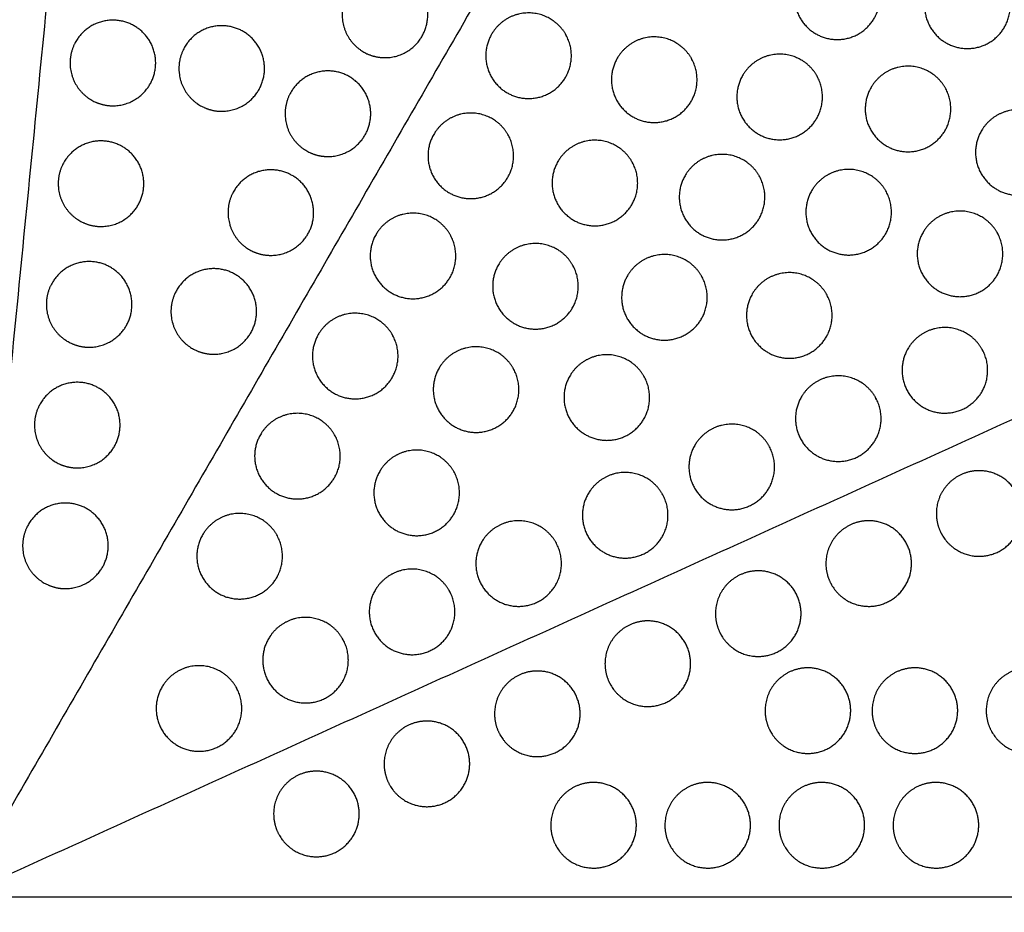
# Model space of a CAD drawing. Header units: millimetres. Extents: x -125 to 375, y 0 to 433.
# Tile 26 of 33: x 129 to 198, y 215 to 278. Entities that reach past the tile are written whole.
import ezdxf

# ---------------------------------------------------------------- set-up
doc = ezdxf.new("R2010")
doc.units = ezdxf.units.MM
doc.layers.add('Make2D$Visible$Curves', color=7, linetype='Continuous', true_color=0x000000)

msp = doc.modelspace()

# ---------------------------------------------------------------- linework, layer by layer
at = {"layer": 'Make2D$Visible$Curves', "color": 18, "lineweight": -3, "true_color": 0x000000}
for points in [[(250, 433.013), (187.5, 324.76), (125, 216.506)], [(141.875, 388.161), (133.437, 302.334), (125, 216.506)], [(282.095, 287.72), (203.547, 252.113), (125, 216.506)], [(265.22, 116.065), (195.11, 166.286), (125, 216.506)], [(375, 216.506), (250, 216.506), (125, 216.506)], [(250, 0), (187.5, 108.253), (125, 216.506)]]:
    msp.add_open_spline(points, degree=2, dxfattribs=at)
for points, weights, knots in [([(189.174, 281.116), (190.041, 279.616), (189.174, 278.116), (187.674, 275.518), (185.076, 277.018), (182.478, 278.518), (183.978, 281.116), (184.38, 281.812), (185.076, 282.214), (186.576, 283.08), (188.076, 282.214), (188.773, 281.812), (189.174, 281.116)], [0.868347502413, 0.807007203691, 1, 0.707106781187, 1, 0.707106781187, 1, 0.900099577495, 0.868347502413, 0.807007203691, 1, 0.900099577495, 0.868347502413], [5.529659, 5.529659, 5.529659, 9.49499, 9.49499, 15.512927, 15.512927, 21.530864, 21.530864, 23.139763, 23.139763, 26.616816, 26.616816, 28.669422, 28.669422, 28.669422]), ([(198.295, 280.485), (199.161, 278.985), (198.295, 277.485), (196.795, 274.887), (194.197, 276.387), (191.599, 277.887), (193.099, 280.485), (193.501, 281.181), (194.197, 281.583), (195.697, 282.449), (197.197, 281.583), (197.893, 281.181), (198.295, 280.485)], [0.868347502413, 0.807007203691, 1, 0.707106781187, 1, 0.707106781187, 1, 0.900099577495, 0.868347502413, 0.807007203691, 1, 0.900099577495, 0.868347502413], [5.529659, 5.529659, 5.529659, 9.49499, 9.49499, 15.512927, 15.512927, 21.530864, 21.530864, 23.139763, 23.139763, 26.616816, 26.616816, 28.669422, 28.669422, 28.669422]), ([(154.873, 275.348), (154.069, 275.348), (153.373, 275.75), (151.873, 276.616), (151.873, 278.348), (151.873, 279.152), (152.275, 279.848), (153.775, 282.446), (156.373, 280.946), (158.971, 279.446), (157.471, 276.848), (156.605, 275.348), (154.873, 275.348)], [0.868347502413, 0.900099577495, 1, 0.807007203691, 0.868347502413, 0.900099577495, 1, 0.707106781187, 1, 0.707106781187, 1, 0.807007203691, 0.868347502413], [16.048112, 16.048112, 16.048112, 18.106736, 18.106736, 21.596537, 21.596537, 23.206626, 23.206626, 29.242204, 29.242204, 35.277783, 35.277783, 39.254738, 39.254738, 39.254738]), ([(167.537, 276.983), (168.403, 275.483), (167.537, 273.983), (166.037, 271.385), (163.439, 272.885), (160.841, 274.385), (162.341, 276.983), (162.743, 277.679), (163.439, 278.081), (164.939, 278.947), (166.439, 278.081), (167.135, 277.679), (167.537, 276.983)], [0.868347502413, 0.807007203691, 1, 0.707106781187, 1, 0.707106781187, 1, 0.900099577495, 0.868347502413, 0.807007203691, 1, 0.900099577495, 0.868347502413], [5.529659, 5.529659, 5.529659, 9.49499, 9.49499, 15.512927, 15.512927, 21.530864, 21.530864, 23.139763, 23.139763, 26.616816, 26.616816, 28.669422, 28.669422, 28.669422]), ([(135.802, 271.976), (134.998, 271.976), (134.302, 272.378), (132.802, 273.244), (132.802, 274.976), (132.802, 275.779), (133.204, 276.476), (134.704, 279.074), (137.302, 277.574), (139.9, 276.074), (138.4, 273.476), (137.534, 271.976), (135.802, 271.976)], [0.868347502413, 0.900099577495, 1, 0.807007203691, 0.868347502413, 0.900099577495, 1, 0.707106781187, 1, 0.707106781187, 1, 0.807007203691, 0.868347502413], [16.048112, 16.048112, 16.048112, 18.106736, 18.106736, 21.596537, 21.596537, 23.206626, 23.206626, 29.242204, 29.242204, 35.277783, 35.277783, 39.254738, 39.254738, 39.254738]), ([(143.43, 271.589), (142.626, 271.589), (141.93, 271.991), (140.43, 272.857), (140.43, 274.589), (140.43, 275.393), (140.832, 276.089), (142.332, 278.687), (144.93, 277.187), (147.528, 275.687), (146.028, 273.089), (145.162, 271.589), (143.43, 271.589)], [0.868347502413, 0.900099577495, 1, 0.807007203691, 0.868347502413, 0.900099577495, 1, 0.707106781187, 1, 0.707106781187, 1, 0.807007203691, 0.868347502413], [16.048112, 16.048112, 16.048112, 18.106736, 18.106736, 21.596537, 21.596537, 23.206626, 23.206626, 29.242204, 29.242204, 35.277783, 35.277783, 39.254738, 39.254738, 39.254738]), ([(176.347, 275.302), (177.213, 273.802), (176.347, 272.302), (174.847, 269.704), (172.249, 271.204), (169.651, 272.704), (171.151, 275.302), (171.553, 275.998), (172.249, 276.4), (173.749, 277.266), (175.249, 276.4), (175.945, 275.998), (176.347, 275.302)], [0.868347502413, 0.807007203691, 1, 0.707106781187, 1, 0.707106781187, 1, 0.900099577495, 0.868347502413, 0.807007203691, 1, 0.900099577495, 0.868347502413], [5.529659, 5.529659, 5.529659, 9.49499, 9.49499, 15.512927, 15.512927, 21.530864, 21.530864, 23.139763, 23.139763, 26.616816, 26.616816, 28.669422, 28.669422, 28.669422]), ([(185.136, 274.094), (186.002, 272.594), (185.136, 271.094), (183.636, 268.496), (181.038, 269.996), (178.44, 271.496), (179.94, 274.094), (180.342, 274.791), (181.038, 275.192), (182.538, 276.059), (184.038, 275.192), (184.734, 274.791), (185.136, 274.094)], [0.868347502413, 0.807007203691, 1, 0.707106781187, 1, 0.707106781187, 1, 0.900099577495, 0.868347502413, 0.807007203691, 1, 0.900099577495, 0.868347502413], [5.529659, 5.529659, 5.529659, 9.49499, 9.49499, 15.512927, 15.512927, 21.530864, 21.530864, 23.139763, 23.139763, 26.616816, 26.616816, 28.669422, 28.669422, 28.669422]), ([(194.134, 273.251), (195, 271.751), (194.134, 270.251), (192.634, 267.653), (190.036, 269.153), (187.438, 270.653), (188.938, 273.251), (189.34, 273.947), (190.036, 274.349), (191.536, 275.215), (193.036, 274.349), (193.732, 273.947), (194.134, 273.251)], [0.868347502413, 0.807007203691, 1, 0.707106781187, 1, 0.707106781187, 1, 0.900099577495, 0.868347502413, 0.807007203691, 1, 0.900099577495, 0.868347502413], [5.529659, 5.529659, 5.529659, 9.49499, 9.49499, 15.512927, 15.512927, 21.530864, 21.530864, 23.139763, 23.139763, 26.616816, 26.616816, 28.669422, 28.669422, 28.669422]), ([(150.873, 268.419), (150.069, 268.419), (149.373, 268.821), (147.873, 269.687), (147.873, 271.419), (147.873, 272.223), (148.275, 272.919), (149.775, 275.518), (152.373, 274.018), (154.971, 272.518), (153.471, 269.919), (152.605, 268.419), (150.873, 268.419)], [0.868347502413, 0.900099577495, 1, 0.807007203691, 0.868347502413, 0.900099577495, 1, 0.707106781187, 1, 0.707106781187, 1, 0.807007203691, 0.868347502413], [16.048112, 16.048112, 16.048112, 18.106736, 18.106736, 21.596537, 21.596537, 23.206626, 23.206626, 29.242204, 29.242204, 35.277783, 35.277783, 39.254738, 39.254738, 39.254738]), ([(163.487, 269.968), (164.353, 268.468), (163.487, 266.968), (161.987, 264.37), (159.389, 265.87), (156.791, 267.37), (158.291, 269.968), (158.693, 270.664), (159.389, 271.066), (160.889, 271.932), (162.389, 271.066), (163.085, 270.664), (163.487, 269.968)], [0.868347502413, 0.807007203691, 1, 0.707106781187, 1, 0.707106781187, 1, 0.900099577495, 0.868347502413, 0.807007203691, 1, 0.900099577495, 0.868347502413], [5.529659, 5.529659, 5.529659, 9.49499, 9.49499, 15.512927, 15.512927, 21.530864, 21.530864, 23.139763, 23.139763, 26.616816, 26.616816, 28.669422, 28.669422, 28.669422]), ([(201.866, 270.206), (202.732, 268.706), (201.866, 267.206), (200.366, 264.608), (197.768, 266.108), (195.17, 267.608), (196.67, 270.206), (197.072, 270.903), (197.768, 271.304), (199.268, 272.17), (200.768, 271.304), (201.464, 270.903), (201.866, 270.206)], [0.868347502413, 0.807007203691, 1, 0.707106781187, 1, 0.707106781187, 1, 0.900099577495, 0.868347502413, 0.807007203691, 1, 0.900099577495, 0.868347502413], [5.529659, 5.529659, 5.529659, 9.49499, 9.49499, 15.512927, 15.512927, 21.530864, 21.530864, 23.139763, 23.139763, 26.616816, 26.616816, 28.669422, 28.669422, 28.669422]), ([(134.971, 263.516), (134.167, 263.516), (133.471, 263.918), (131.971, 264.784), (131.971, 266.516), (131.971, 267.32), (132.373, 268.016), (133.873, 270.614), (136.471, 269.114), (139.069, 267.614), (137.569, 265.016), (136.703, 263.516), (134.971, 263.516)], [0.868347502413, 0.900099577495, 1, 0.807007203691, 0.868347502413, 0.900099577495, 1, 0.707106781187, 1, 0.707106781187, 1, 0.807007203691, 0.868347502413], [16.048112, 16.048112, 16.048112, 18.106736, 18.106736, 21.596537, 21.596537, 23.206626, 23.206626, 29.242204, 29.242204, 35.277783, 35.277783, 39.254738, 39.254738, 39.254738]), ([(172.184, 268.063), (173.05, 266.563), (172.184, 265.063), (170.684, 262.465), (168.086, 263.965), (165.488, 265.465), (166.988, 268.063), (167.39, 268.76), (168.086, 269.161), (169.586, 270.027), (171.086, 269.161), (171.782, 268.76), (172.184, 268.063)], [0.868347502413, 0.807007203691, 1, 0.707106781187, 1, 0.707106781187, 1, 0.900099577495, 0.868347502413, 0.807007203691, 1, 0.900099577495, 0.868347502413], [5.529659, 5.529659, 5.529659, 9.49499, 9.49499, 15.512927, 15.512927, 21.530864, 21.530864, 23.139763, 23.139763, 26.616816, 26.616816, 28.669422, 28.669422, 28.669422]), ([(181.098, 267.073), (181.964, 265.573), (181.098, 264.073), (179.598, 261.475), (177, 262.975), (174.402, 264.475), (175.902, 267.073), (176.304, 267.769), (177, 268.171), (178.5, 269.037), (180, 268.171), (180.696, 267.769), (181.098, 267.073)], [0.868347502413, 0.807007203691, 1, 0.707106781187, 1, 0.707106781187, 1, 0.900099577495, 0.868347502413, 0.807007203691, 1, 0.900099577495, 0.868347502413], [5.529659, 5.529659, 5.529659, 9.49499, 9.49499, 15.512927, 15.512927, 21.530864, 21.530864, 23.139763, 23.139763, 26.616816, 26.616816, 28.669422, 28.669422, 28.669422]), ([(146.873, 261.491), (146.069, 261.491), (145.373, 261.893), (143.873, 262.759), (143.873, 264.491), (143.873, 265.295), (144.275, 265.991), (145.775, 268.589), (148.373, 267.089), (150.971, 265.589), (149.471, 262.991), (148.605, 261.491), (146.873, 261.491)], [0.868347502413, 0.900099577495, 1, 0.807007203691, 0.868347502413, 0.900099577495, 1, 0.707106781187, 1, 0.707106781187, 1, 0.807007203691, 0.868347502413], [16.048112, 16.048112, 16.048112, 18.106736, 18.106736, 21.596537, 21.596537, 23.206626, 23.206626, 29.242204, 29.242204, 35.277783, 35.277783, 39.254738, 39.254738, 39.254738]), ([(189.974, 266.017), (190.84, 264.517), (189.974, 263.017), (188.474, 260.419), (185.876, 261.919), (183.278, 263.419), (184.778, 266.017), (185.18, 266.714), (185.876, 267.115), (187.376, 267.982), (188.876, 267.115), (189.572, 266.714), (189.974, 266.017)], [0.868347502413, 0.807007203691, 1, 0.707106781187, 1, 0.707106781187, 1, 0.900099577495, 0.868347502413, 0.807007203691, 1, 0.900099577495, 0.868347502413], [5.529659, 5.529659, 5.529659, 9.49499, 9.49499, 15.512927, 15.512927, 21.530864, 21.530864, 23.139763, 23.139763, 26.616816, 26.616816, 28.669422, 28.669422, 28.669422]), ([(159.437, 262.953), (160.303, 261.453), (159.437, 259.953), (157.937, 257.355), (155.339, 258.855), (152.741, 260.355), (154.241, 262.953), (154.643, 263.649), (155.339, 264.051), (156.839, 264.917), (158.339, 264.051), (159.035, 263.649), (159.437, 262.953)], [0.868347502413, 0.807007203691, 1, 0.707106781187, 1, 0.707106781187, 1, 0.900099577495, 0.868347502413, 0.807007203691, 1, 0.900099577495, 0.868347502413], [5.529659, 5.529659, 5.529659, 9.49499, 9.49499, 15.512927, 15.512927, 21.530864, 21.530864, 23.139763, 23.139763, 26.616816, 26.616816, 28.669422, 28.669422, 28.669422]), ([(197.778, 263.098), (198.644, 261.598), (197.778, 260.098), (196.278, 257.5), (193.68, 259), (191.082, 260.5), (192.582, 263.098), (192.984, 263.794), (193.68, 264.196), (195.18, 265.062), (196.68, 264.196), (197.376, 263.794), (197.778, 263.098)], [0.868347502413, 0.807007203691, 1, 0.707106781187, 1, 0.707106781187, 1, 0.900099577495, 0.868347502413, 0.807007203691, 1, 0.900099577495, 0.868347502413], [5.529659, 5.529659, 5.529659, 9.49499, 9.49499, 15.512927, 15.512927, 21.530864, 21.530864, 23.139763, 23.139763, 26.616816, 26.616816, 28.669422, 28.669422, 28.669422]), ([(168.021, 260.825), (168.887, 259.325), (168.021, 257.825), (166.521, 255.227), (163.923, 256.727), (161.325, 258.227), (162.825, 260.825), (163.227, 261.521), (163.923, 261.923), (165.423, 262.789), (166.923, 261.923), (167.619, 261.521), (168.021, 260.825)], [0.868347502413, 0.807007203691, 1, 0.707106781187, 1, 0.707106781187, 1, 0.900099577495, 0.868347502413, 0.807007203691, 1, 0.900099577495, 0.868347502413], [5.529659, 5.529659, 5.529659, 9.49499, 9.49499, 15.512927, 15.512927, 21.530864, 21.530864, 23.139763, 23.139763, 26.616816, 26.616816, 28.669422, 28.669422, 28.669422]), ([(134.139, 255.057), (133.335, 255.057), (132.639, 255.459), (131.139, 256.325), (131.139, 258.057), (131.139, 258.861), (131.541, 259.557), (133.041, 262.155), (135.639, 260.655), (138.237, 259.155), (136.737, 256.557), (135.871, 255.057), (134.139, 255.057)], [0.868347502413, 0.900099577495, 1, 0.807007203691, 0.868347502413, 0.900099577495, 1, 0.707106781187, 1, 0.707106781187, 1, 0.807007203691, 0.868347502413], [16.048112, 16.048112, 16.048112, 18.106736, 18.106736, 21.596537, 21.596537, 23.206626, 23.206626, 29.242204, 29.242204, 35.277783, 35.277783, 39.254738, 39.254738, 39.254738]), ([(177.059, 260.051), (177.925, 258.551), (177.059, 257.051), (175.559, 254.453), (172.961, 255.953), (170.363, 257.453), (171.863, 260.051), (172.265, 260.748), (172.961, 261.149), (174.461, 262.016), (175.961, 261.149), (176.657, 260.748), (177.059, 260.051)], [0.868347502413, 0.807007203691, 1, 0.707106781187, 1, 0.707106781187, 1, 0.900099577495, 0.868347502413, 0.807007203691, 1, 0.900099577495, 0.868347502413], [5.529659, 5.529659, 5.529659, 9.49499, 9.49499, 15.512927, 15.512927, 21.530864, 21.530864, 23.139763, 23.139763, 26.616816, 26.616816, 28.669422, 28.669422, 28.669422]), ([(142.873, 254.563), (142.069, 254.563), (141.373, 254.965), (139.873, 255.831), (139.873, 257.563), (139.873, 258.367), (140.275, 259.063), (141.775, 261.661), (144.373, 260.161), (146.971, 258.661), (145.471, 256.063), (144.605, 254.563), (142.873, 254.563)], [0.868347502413, 0.900099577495, 1, 0.807007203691, 0.868347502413, 0.900099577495, 1, 0.707106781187, 1, 0.707106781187, 1, 0.807007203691, 0.868347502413], [16.048112, 16.048112, 16.048112, 18.106736, 18.106736, 21.596537, 21.596537, 23.206626, 23.206626, 29.242204, 29.242204, 35.277783, 35.277783, 39.254738, 39.254738, 39.254738]), ([(185.813, 258.784), (186.679, 257.284), (185.813, 255.784), (184.313, 253.185), (181.715, 254.685), (179.117, 256.185), (180.617, 258.784), (181.019, 259.48), (181.715, 259.882), (183.215, 260.748), (184.715, 259.882), (185.411, 259.48), (185.813, 258.784)], [0.868347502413, 0.807007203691, 1, 0.707106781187, 1, 0.707106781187, 1, 0.900099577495, 0.868347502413, 0.807007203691, 1, 0.900099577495, 0.868347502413], [5.529659, 5.529659, 5.529659, 9.49499, 9.49499, 15.512927, 15.512927, 21.530864, 21.530864, 23.139763, 23.139763, 26.616816, 26.616816, 28.669422, 28.669422, 28.669422]), ([(155.387, 255.938), (156.253, 254.438), (155.387, 252.938), (153.887, 250.34), (151.289, 251.84), (148.691, 253.34), (150.191, 255.938), (150.593, 256.635), (151.289, 257.036), (152.789, 257.903), (154.289, 257.036), (154.985, 256.635), (155.387, 255.938)], [0.868347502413, 0.807007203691, 1, 0.707106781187, 1, 0.707106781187, 1, 0.900099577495, 0.868347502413, 0.807007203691, 1, 0.900099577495, 0.868347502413], [5.529659, 5.529659, 5.529659, 9.49499, 9.49499, 15.512927, 15.512927, 21.530864, 21.530864, 23.139763, 23.139763, 26.616816, 26.616816, 28.669422, 28.669422, 28.669422]), ([(196.714, 254.937), (197.58, 253.437), (196.714, 251.937), (195.214, 249.339), (192.616, 250.839), (190.018, 252.339), (191.518, 254.937), (191.92, 255.633), (192.616, 256.035), (194.116, 256.901), (195.616, 256.035), (196.312, 255.633), (196.714, 254.937)], [0.868347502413, 0.807007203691, 1, 0.707106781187, 1, 0.707106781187, 1, 0.900099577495, 0.868347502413, 0.807007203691, 1, 0.900099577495, 0.868347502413], [5.529659, 5.529659, 5.529659, 9.49499, 9.49499, 15.512927, 15.512927, 21.530864, 21.530864, 23.139763, 23.139763, 26.616816, 26.616816, 28.669422, 28.669422, 28.669422]), ([(163.858, 253.587), (164.724, 252.087), (163.858, 250.587), (162.358, 247.989), (159.76, 249.489), (157.162, 250.989), (158.662, 253.587), (159.064, 254.283), (159.76, 254.685), (161.26, 255.551), (162.76, 254.685), (163.456, 254.283), (163.858, 253.587)], [0.868347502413, 0.807007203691, 1, 0.707106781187, 1, 0.707106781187, 1, 0.900099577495, 0.868347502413, 0.807007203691, 1, 0.900099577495, 0.868347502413], [5.529659, 5.529659, 5.529659, 9.49499, 9.49499, 15.512927, 15.512927, 21.530864, 21.530864, 23.139763, 23.139763, 26.616816, 26.616816, 28.669422, 28.669422, 28.669422]), ([(173.021, 253.03), (173.887, 251.53), (173.021, 250.03), (171.521, 247.432), (168.923, 248.932), (166.325, 250.432), (167.825, 253.03), (168.227, 253.726), (168.923, 254.128), (170.423, 254.994), (171.923, 254.128), (172.619, 253.726), (173.021, 253.03)], [0.868347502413, 0.807007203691, 1, 0.707106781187, 1, 0.707106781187, 1, 0.900099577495, 0.868347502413, 0.807007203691, 1, 0.900099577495, 0.868347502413], [5.529659, 5.529659, 5.529659, 9.49499, 9.49499, 15.512927, 15.512927, 21.530864, 21.530864, 23.139763, 23.139763, 26.616816, 26.616816, 28.669422, 28.669422, 28.669422]), ([(133.307, 246.598), (132.504, 246.598), (131.807, 247), (130.307, 247.866), (130.307, 249.598), (130.307, 250.402), (130.709, 251.098), (132.209, 253.696), (134.807, 252.196), (137.405, 250.696), (135.905, 248.098), (135.039, 246.598), (133.307, 246.598)], [0.868347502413, 0.900099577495, 1, 0.807007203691, 0.868347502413, 0.900099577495, 1, 0.707106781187, 1, 0.707106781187, 1, 0.807007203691, 0.868347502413], [16.048112, 16.048112, 16.048112, 18.106736, 18.106736, 21.596537, 21.596537, 23.206626, 23.206626, 29.242204, 29.242204, 35.277783, 35.277783, 39.254738, 39.254738, 39.254738]), ([(189.246, 251.552), (190.112, 250.052), (189.246, 248.552), (187.746, 245.954), (185.148, 247.454), (182.55, 248.954), (184.05, 251.552), (184.452, 252.248), (185.148, 252.65), (186.648, 253.516), (188.148, 252.65), (188.844, 252.248), (189.246, 251.552)], [0.868347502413, 0.807007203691, 1, 0.707106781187, 1, 0.707106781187, 1, 0.900099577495, 0.868347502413, 0.807007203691, 1, 0.900099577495, 0.868347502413], [5.529659, 5.529659, 5.529659, 9.49499, 9.49499, 15.512927, 15.512927, 21.530864, 21.530864, 23.139763, 23.139763, 26.616816, 26.616816, 28.669422, 28.669422, 28.669422]), ([(151.337, 248.924), (152.203, 247.424), (151.337, 245.924), (149.837, 243.326), (147.239, 244.826), (144.641, 246.326), (146.141, 248.924), (146.543, 249.62), (147.239, 250.022), (148.739, 250.888), (150.239, 250.022), (150.935, 249.62), (151.337, 248.924)], [0.868347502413, 0.807007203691, 1, 0.707106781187, 1, 0.707106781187, 1, 0.900099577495, 0.868347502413, 0.807007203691, 1, 0.900099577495, 0.868347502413], [5.529659, 5.529659, 5.529659, 9.49499, 9.49499, 15.512927, 15.512927, 21.530864, 21.530864, 23.139763, 23.139763, 26.616816, 26.616816, 28.669422, 28.669422, 28.669422]), ([(181.777, 248.166), (182.643, 246.666), (181.777, 245.166), (180.277, 242.568), (177.679, 244.068), (175.081, 245.568), (176.581, 248.166), (176.983, 248.862), (177.679, 249.264), (179.179, 250.13), (180.679, 249.264), (181.375, 248.862), (181.777, 248.166)], [0.868347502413, 0.807007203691, 1, 0.707106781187, 1, 0.707106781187, 1, 0.900099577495, 0.868347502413, 0.807007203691, 1, 0.900099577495, 0.868347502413], [5.529659, 5.529659, 5.529659, 9.49499, 9.49499, 15.512927, 15.512927, 21.530864, 21.530864, 23.139763, 23.139763, 26.616816, 26.616816, 28.669422, 28.669422, 28.669422]), ([(159.695, 246.349), (160.561, 244.849), (159.695, 243.349), (158.195, 240.751), (155.597, 242.251), (152.999, 243.751), (154.499, 246.349), (154.901, 247.045), (155.597, 247.447), (157.097, 248.313), (158.597, 247.447), (159.293, 247.045), (159.695, 246.349)], [0.868347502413, 0.807007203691, 1, 0.707106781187, 1, 0.707106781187, 1, 0.900099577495, 0.868347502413, 0.807007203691, 1, 0.900099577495, 0.868347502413], [5.529659, 5.529659, 5.529659, 9.49499, 9.49499, 15.512927, 15.512927, 21.530864, 21.530864, 23.139763, 23.139763, 26.616816, 26.616816, 28.669422, 28.669422, 28.669422]), ([(193.922, 241.905), (193.52, 242.601), (193.52, 243.405), (193.52, 245.137), (195.02, 246.003), (195.717, 246.405), (196.52, 246.405), (199.52, 246.405), (199.52, 243.405), (199.52, 240.405), (196.52, 240.405), (194.788, 240.405), (193.922, 241.905)], [0.868347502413, 0.900099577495, 1, 0.807007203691, 0.868347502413, 0.900099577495, 1, 0.707106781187, 1, 0.707106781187, 1, 0.807007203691, 0.868347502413], [16.048112, 16.048112, 16.048112, 18.106736, 18.106736, 21.596537, 21.596537, 23.206626, 23.206626, 29.242204, 29.242204, 35.277783, 35.277783, 39.254738, 39.254738, 39.254738]), ([(174.309, 244.781), (175.175, 243.281), (174.309, 241.781), (172.809, 239.182), (170.211, 240.682), (167.613, 242.182), (169.113, 244.781), (169.515, 245.477), (170.211, 245.879), (171.711, 246.745), (173.211, 245.879), (173.907, 245.477), (174.309, 244.781)], [0.868347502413, 0.807007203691, 1, 0.707106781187, 1, 0.707106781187, 1, 0.900099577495, 0.868347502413, 0.807007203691, 1, 0.900099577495, 0.868347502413], [5.529659, 5.529659, 5.529659, 9.49499, 9.49499, 15.512927, 15.512927, 21.530864, 21.530864, 23.139763, 23.139763, 26.616816, 26.616816, 28.669422, 28.669422, 28.669422]), ([(132.476, 238.139), (131.672, 238.139), (130.976, 238.541), (129.476, 239.407), (129.476, 241.139), (129.476, 241.943), (129.878, 242.639), (131.378, 245.237), (133.976, 243.737), (136.574, 242.237), (135.074, 239.639), (134.208, 238.139), (132.476, 238.139)], [0.868347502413, 0.900099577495, 1, 0.807007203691, 0.868347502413, 0.900099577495, 1, 0.707106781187, 1, 0.707106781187, 1, 0.807007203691, 0.868347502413], [16.048112, 16.048112, 16.048112, 18.106736, 18.106736, 21.596537, 21.596537, 23.206626, 23.206626, 29.242204, 29.242204, 35.277783, 35.277783, 39.254738, 39.254738, 39.254738]), ([(147.287, 241.909), (148.153, 240.409), (147.287, 238.909), (145.787, 236.311), (143.189, 237.811), (140.591, 239.311), (142.091, 241.909), (142.493, 242.605), (143.189, 243.007), (144.689, 243.873), (146.189, 243.007), (146.885, 242.605), (147.287, 241.909)], [0.868347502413, 0.807007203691, 1, 0.707106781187, 1, 0.707106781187, 1, 0.900099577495, 0.868347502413, 0.807007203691, 1, 0.900099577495, 0.868347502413], [5.529659, 5.529659, 5.529659, 9.49499, 9.49499, 15.512927, 15.512927, 21.530864, 21.530864, 23.139763, 23.139763, 26.616816, 26.616816, 28.669422, 28.669422, 28.669422]), ([(166.84, 241.395), (167.706, 239.895), (166.84, 238.395), (165.34, 235.797), (162.742, 237.297), (160.144, 238.797), (161.644, 241.395), (162.046, 242.091), (162.742, 242.493), (164.242, 243.359), (165.742, 242.493), (166.438, 242.091), (166.84, 241.395)], [0.868347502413, 0.807007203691, 1, 0.707106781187, 1, 0.707106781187, 1, 0.900099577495, 0.868347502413, 0.807007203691, 1, 0.900099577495, 0.868347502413], [5.529659, 5.529659, 5.529659, 9.49499, 9.49499, 15.512927, 15.512927, 21.530864, 21.530864, 23.139763, 23.139763, 26.616816, 26.616816, 28.669422, 28.669422, 28.669422]), ([(186.181, 238.395), (185.779, 239.092), (185.779, 239.895), (185.779, 241.627), (187.279, 242.493), (187.975, 242.895), (188.779, 242.895), (191.779, 242.895), (191.779, 239.895), (191.779, 236.895), (188.779, 236.895), (187.047, 236.895), (186.181, 238.395)], [0.868347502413, 0.900099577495, 1, 0.807007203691, 0.868347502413, 0.900099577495, 1, 0.707106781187, 1, 0.707106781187, 1, 0.807007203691, 0.868347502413], [16.048112, 16.048112, 16.048112, 18.106736, 18.106736, 21.596537, 21.596537, 23.206626, 23.206626, 29.242204, 29.242204, 35.277783, 35.277783, 39.254738, 39.254738, 39.254738]), ([(159.372, 238.009), (160.238, 236.509), (159.372, 235.009), (157.872, 232.411), (155.274, 233.911), (152.676, 235.411), (154.176, 238.009), (154.578, 238.706), (155.274, 239.107), (156.774, 239.974), (158.274, 239.107), (158.97, 238.706), (159.372, 238.009)], [0.868347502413, 0.807007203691, 1, 0.707106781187, 1, 0.707106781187, 1, 0.900099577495, 0.868347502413, 0.807007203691, 1, 0.900099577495, 0.868347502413], [5.529659, 5.529659, 5.529659, 9.49499, 9.49499, 15.512927, 15.512927, 21.530864, 21.530864, 23.139763, 23.139763, 26.616816, 26.616816, 28.669422, 28.669422, 28.669422]), ([(178.439, 234.886), (178.037, 235.582), (178.037, 236.386), (178.037, 238.118), (179.537, 238.984), (180.233, 239.386), (181.037, 239.386), (184.037, 239.386), (184.037, 236.386), (184.037, 233.386), (181.037, 233.386), (179.305, 233.386), (178.439, 234.886)], [0.868347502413, 0.900099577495, 1, 0.807007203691, 0.868347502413, 0.900099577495, 1, 0.707106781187, 1, 0.707106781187, 1, 0.807007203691, 0.868347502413], [16.048112, 16.048112, 16.048112, 18.106736, 18.106736, 21.596537, 21.596537, 23.206626, 23.206626, 29.242204, 29.242204, 35.277783, 35.277783, 39.254738, 39.254738, 39.254738]), ([(151.903, 234.624), (152.77, 233.124), (151.903, 231.624), (150.403, 229.026), (147.805, 230.526), (145.207, 232.026), (146.707, 234.624), (147.109, 235.32), (147.805, 235.722), (149.305, 236.588), (150.805, 235.722), (151.502, 235.32), (151.903, 234.624)], [0.868347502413, 0.807007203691, 1, 0.707106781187, 1, 0.707106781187, 1, 0.900099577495, 0.868347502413, 0.807007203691, 1, 0.900099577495, 0.868347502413], [5.529659, 5.529659, 5.529659, 9.49499, 9.49499, 15.512927, 15.512927, 21.530864, 21.530864, 23.139763, 23.139763, 26.616816, 26.616816, 28.669422, 28.669422, 28.669422]), ([(170.697, 231.377), (170.295, 232.073), (170.295, 232.877), (170.295, 234.609), (171.795, 235.475), (172.491, 235.877), (173.295, 235.877), (176.295, 235.877), (176.295, 232.877), (176.295, 229.877), (173.295, 229.877), (171.563, 229.877), (170.697, 231.377)], [0.868347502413, 0.900099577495, 1, 0.807007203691, 0.868347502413, 0.900099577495, 1, 0.707106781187, 1, 0.707106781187, 1, 0.807007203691, 0.868347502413], [16.048112, 16.048112, 16.048112, 18.106736, 18.106736, 21.596537, 21.596537, 23.206626, 23.206626, 29.242204, 29.242204, 35.277783, 35.277783, 39.254738, 39.254738, 39.254738]), ([(144.435, 231.238), (145.301, 229.738), (144.435, 228.238), (142.935, 225.64), (140.337, 227.14), (137.739, 228.64), (139.239, 231.238), (139.641, 231.934), (140.337, 232.336), (141.837, 233.202), (143.337, 232.336), (144.033, 231.934), (144.435, 231.238)], [0.868347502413, 0.807007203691, 1, 0.707106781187, 1, 0.707106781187, 1, 0.900099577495, 0.868347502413, 0.807007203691, 1, 0.900099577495, 0.868347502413], [5.529659, 5.529659, 5.529659, 9.49499, 9.49499, 15.512927, 15.512927, 21.530864, 21.530864, 23.139763, 23.139763, 26.616816, 26.616816, 28.669422, 28.669422, 28.669422]), ([(181.918, 228.087), (181.516, 228.783), (181.516, 229.587), (181.516, 231.319), (183.016, 232.185), (183.712, 232.587), (184.516, 232.587), (187.516, 232.587), (187.516, 229.587), (187.516, 226.587), (184.516, 226.587), (182.784, 226.587), (181.918, 228.087)], [0.868347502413, 0.900099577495, 1, 0.807007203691, 0.868347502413, 0.900099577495, 1, 0.707106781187, 1, 0.707106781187, 1, 0.807007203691, 0.868347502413], [16.048112, 16.048112, 16.048112, 18.106736, 18.106736, 21.596537, 21.596537, 23.206626, 23.206626, 29.242204, 29.242204, 35.277783, 35.277783, 39.254738, 39.254738, 39.254738]), ([(189.418, 228.087), (189.016, 228.783), (189.016, 229.587), (189.016, 231.319), (190.516, 232.185), (191.212, 232.587), (192.016, 232.587), (195.016, 232.587), (195.016, 229.587), (195.016, 226.587), (192.016, 226.587), (190.284, 226.587), (189.418, 228.087)], [0.868347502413, 0.900099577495, 1, 0.807007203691, 0.868347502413, 0.900099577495, 1, 0.707106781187, 1, 0.707106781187, 1, 0.807007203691, 0.868347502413], [16.048112, 16.048112, 16.048112, 18.106736, 18.106736, 21.596537, 21.596537, 23.206626, 23.206626, 29.242204, 29.242204, 35.277783, 35.277783, 39.254738, 39.254738, 39.254738]), ([(197.418, 228.087), (197.016, 228.783), (197.016, 229.587), (197.016, 231.319), (198.516, 232.185), (199.212, 232.587), (200.016, 232.587), (203.016, 232.587), (203.016, 229.587), (203.016, 226.587), (200.016, 226.587), (198.284, 226.587), (197.418, 228.087)], [0.868347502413, 0.900099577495, 1, 0.807007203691, 0.868347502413, 0.900099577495, 1, 0.707106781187, 1, 0.707106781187, 1, 0.807007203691, 0.868347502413], [16.048112, 16.048112, 16.048112, 18.106736, 18.106736, 21.596537, 21.596537, 23.206626, 23.206626, 29.242204, 29.242204, 35.277783, 35.277783, 39.254738, 39.254738, 39.254738]), ([(162.956, 227.867), (162.554, 228.563), (162.554, 229.367), (162.554, 231.099), (164.054, 231.965), (164.75, 232.367), (165.554, 232.367), (168.554, 232.367), (168.554, 229.367), (168.554, 226.367), (165.554, 226.367), (163.822, 226.367), (162.956, 227.867)], [0.868347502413, 0.900099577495, 1, 0.807007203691, 0.868347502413, 0.900099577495, 1, 0.707106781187, 1, 0.707106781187, 1, 0.807007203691, 0.868347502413], [16.048112, 16.048112, 16.048112, 18.106736, 18.106736, 21.596537, 21.596537, 23.206626, 23.206626, 29.242204, 29.242204, 35.277783, 35.277783, 39.254738, 39.254738, 39.254738]), ([(155.214, 224.358), (154.812, 225.054), (154.812, 225.858), (154.812, 227.59), (156.312, 228.456), (157.008, 228.858), (157.812, 228.858), (160.812, 228.858), (160.812, 225.858), (160.812, 222.858), (157.812, 222.858), (156.08, 222.858), (155.214, 224.358)], [0.868347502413, 0.900099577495, 1, 0.807007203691, 0.868347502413, 0.900099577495, 1, 0.707106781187, 1, 0.707106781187, 1, 0.807007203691, 0.868347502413], [16.048112, 16.048112, 16.048112, 18.106736, 18.106736, 21.596537, 21.596537, 23.206626, 23.206626, 29.242204, 29.242204, 35.277783, 35.277783, 39.254738, 39.254738, 39.254738]), ([(147.472, 220.848), (147.07, 221.544), (147.07, 222.348), (147.07, 224.08), (148.57, 224.946), (149.266, 225.348), (150.07, 225.348), (153.07, 225.348), (153.07, 222.348), (153.07, 219.348), (150.07, 219.348), (148.338, 219.348), (147.472, 220.848)], [0.868347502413, 0.900099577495, 1, 0.807007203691, 0.868347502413, 0.900099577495, 1, 0.707106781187, 1, 0.707106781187, 1, 0.807007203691, 0.868347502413], [16.048112, 16.048112, 16.048112, 18.106736, 18.106736, 21.596537, 21.596537, 23.206626, 23.206626, 29.242204, 29.242204, 35.277783, 35.277783, 39.254738, 39.254738, 39.254738]), ([(166.895, 220.056), (166.493, 220.753), (166.493, 221.556), (166.493, 223.288), (167.993, 224.154), (168.689, 224.556), (169.493, 224.556), (172.493, 224.556), (172.493, 221.556), (172.493, 218.556), (169.493, 218.556), (167.761, 218.556), (166.895, 220.056)], [0.868347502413, 0.900099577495, 1, 0.807007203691, 0.868347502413, 0.900099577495, 1, 0.707106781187, 1, 0.707106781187, 1, 0.807007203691, 0.868347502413], [16.048112, 16.048112, 16.048112, 18.106736, 18.106736, 21.596537, 21.596537, 23.206626, 23.206626, 29.242204, 29.242204, 35.277783, 35.277783, 39.254738, 39.254738, 39.254738]), ([(174.895, 220.056), (174.493, 220.753), (174.493, 221.556), (174.493, 223.288), (175.993, 224.154), (176.689, 224.556), (177.493, 224.556), (180.493, 224.556), (180.493, 221.556), (180.493, 218.556), (177.493, 218.556), (175.761, 218.556), (174.895, 220.056)], [0.868347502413, 0.900099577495, 1, 0.807007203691, 0.868347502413, 0.900099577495, 1, 0.707106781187, 1, 0.707106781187, 1, 0.807007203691, 0.868347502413], [16.048112, 16.048112, 16.048112, 18.106736, 18.106736, 21.596537, 21.596537, 23.206626, 23.206626, 29.242204, 29.242204, 35.277783, 35.277783, 39.254738, 39.254738, 39.254738]), ([(182.895, 220.056), (182.493, 220.753), (182.493, 221.556), (182.493, 223.288), (183.993, 224.154), (184.689, 224.556), (185.493, 224.556), (188.493, 224.556), (188.493, 221.556), (188.493, 218.556), (185.493, 218.556), (183.761, 218.556), (182.895, 220.056)], [0.868347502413, 0.900099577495, 1, 0.807007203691, 0.868347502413, 0.900099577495, 1, 0.707106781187, 1, 0.707106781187, 1, 0.807007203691, 0.868347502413], [16.048112, 16.048112, 16.048112, 18.106736, 18.106736, 21.596537, 21.596537, 23.206626, 23.206626, 29.242204, 29.242204, 35.277783, 35.277783, 39.254738, 39.254738, 39.254738]), ([(190.895, 220.056), (190.493, 220.753), (190.493, 221.556), (190.493, 223.288), (191.993, 224.154), (192.689, 224.556), (193.493, 224.556), (196.493, 224.556), (196.493, 221.556), (196.493, 218.556), (193.493, 218.556), (191.761, 218.556), (190.895, 220.056)], [0.868347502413, 0.900099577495, 1, 0.807007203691, 0.868347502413, 0.900099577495, 1, 0.707106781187, 1, 0.707106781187, 1, 0.807007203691, 0.868347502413], [16.048112, 16.048112, 16.048112, 18.106736, 18.106736, 21.596537, 21.596537, 23.206626, 23.206626, 29.242204, 29.242204, 35.277783, 35.277783, 39.254738, 39.254738, 39.254738])]:
    msp.add_rational_spline(points, weights, degree=2, knots=knots, dxfattribs=at)
for points in [[(167.612, 276.845), (167.576, 276.915), (167.537, 276.983)], [(176.422, 275.164), (176.387, 275.234), (176.347, 275.302)], [(185.211, 273.956), (185.175, 274.026), (185.136, 274.094)], [(163.562, 269.83), (163.526, 269.9), (163.487, 269.968)], [(172.259, 267.925), (172.224, 267.995), (172.184, 268.063)], [(197.853, 262.96), (197.817, 263.03), (197.778, 263.098)], [(168.096, 260.687), (168.061, 260.757), (168.021, 260.825)], [(177.134, 259.913), (177.099, 259.983), (177.059, 260.051)], [(155.462, 255.8), (155.426, 255.87), (155.387, 255.938)], [(196.789, 254.799), (196.754, 254.869), (196.714, 254.937)], [(163.933, 253.449), (163.898, 253.519), (163.858, 253.587)], [(189.321, 251.414), (189.285, 251.484), (189.246, 251.552)], [(151.412, 248.786), (151.376, 248.856), (151.337, 248.924)], [(193.847, 242.043), (193.883, 241.973), (193.922, 241.905)], [(186.106, 238.533), (186.141, 238.463), (186.181, 238.395)], [(159.447, 237.871), (159.411, 237.941), (159.372, 238.009)], [(178.364, 235.024), (178.4, 234.954), (178.439, 234.886)], [(151.978, 234.486), (151.943, 234.556), (151.903, 234.624)], [(144.51, 231.1), (144.474, 231.17), (144.435, 231.238)], [(170.622, 231.515), (170.658, 231.445), (170.697, 231.377)], [(181.843, 228.225), (181.879, 228.155), (181.918, 228.087)], [(166.82, 220.194), (166.855, 220.124), (166.895, 220.056)], [(174.82, 220.194), (174.855, 220.124), (174.895, 220.056)]]:
    msp.add_rational_spline(points, [0.979325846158, 0.989269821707, 1], degree=2, dxfattribs=at)

doc.saveas('drawing.dxf')
